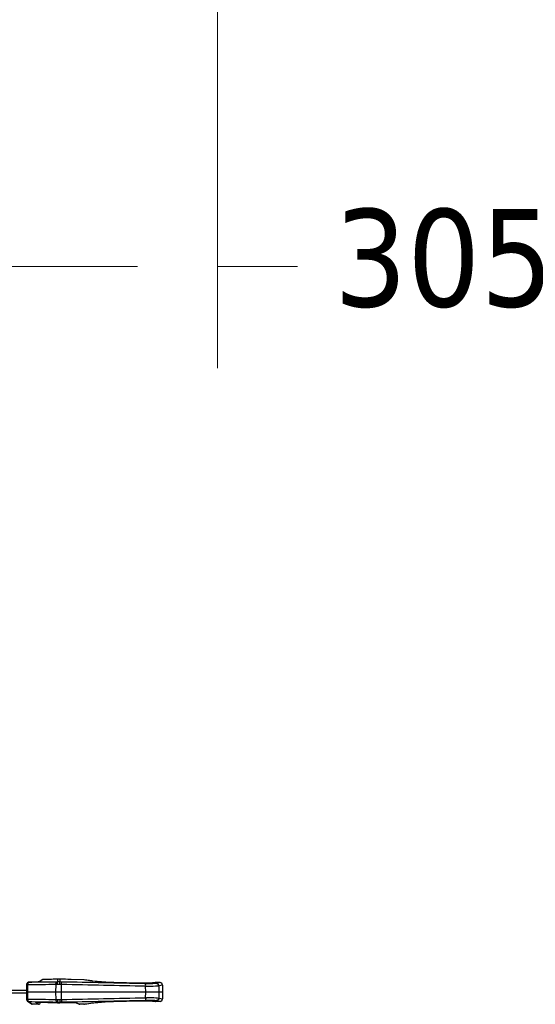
# Paper-space layout 'Sheet' of a CAD drawing. Header units: inches. Extents: x 0.2 to 10.8, y 0.2 to 8.3.
# Tile 97 of 256: x 3.866 to 4.5, y 2.233 to 3.444. Entities that reach past the tile are written whole.
import ezdxf

# ---------------------------------------------------------------- set-up
doc = ezdxf.new("R2010")
doc.units = ezdxf.units.IN
doc.header["$MEASUREMENT"] = 0
doc.layers.get('0').update_dxf_attribs({"lineweight": 5})
doc.styles.add('My Text', font='tahoma.ttf')
doc.dimstyles.new('My Dimension - mm [in] (ANSI)$0', dxfattribs={"dimtxt": 0.12, "dimasz": 0.098425, "dimexe": 0.125, "dimexo": 0.063, "dimgap": 0.031496, "dimtad": 0, "dimlfac": 250, "dimzin": 4, "dimdsep": 46, "dimtxsty": 'My Text', "dimblk": 'Filled-1', "dimcen": 0.09, "dimclrd": 1, "dimclre": 1, "dimclrt": 1, "dimadec": 1, "dimazin": 1, "dimtfac": 1, "dimtofl": 0, "dimtmove": 0, "dimatfit": 3, "dimfxl": 1, "dimtolj": 1, "dimtzin": 4, "dimlwd": -1, "dimlwe": -1, "dimarcsym": 0})

# ---------------------------------------------------------------- blocks, each defined once
blk = doc.blocks.new('*D7')
at = {"color": 1, "true_color": 0xff0000}
for p, q in [((2.8858, 4.5107), (2.8858, 3.0155)), ((4.1089, 4.5107), (4.1089, 3.0155)), ((2.9843, 3.1405), (4.0105, 3.1405)), ((4.1089, 3.1405), (4.2073, 3.1405))]:
    blk.add_line(p, q, dxfattribs=at)
at = {"layer": 'Defpoints', "color": 0}
for p in [(2.8858, 4.5737), (4.1089, 4.5737), (4.1089, 3.1405)]:
    blk.add_point(p, dxfattribs=at)
at = {"color": 1, "true_color": 0xff0000, "insert": (5.0727, 3.1405), "char_height": 0.12, "attachment_point": 5, "style": 'My Text'}
blk.add_mtext('\\A1;305.76 mm [12.038 in]', dxfattribs=at)
blk = doc.blocks.new('Filled-1')

psp = doc.layouts.new('Sheet')

# ---------------------------------------------------------------- linework, layer by layer
at = {"color": 0, "linetype": 'ByBlock', "lineweight": -3}
for p, q in [((3.874213, 2.257018), (3.874041, 2.248362)), ((3.874213, 2.257018), (3.875821, 2.257013)), ((3.875313, 2.25983), (3.875014, 2.259595)), ((3.875892, 2.260204), (3.875314, 2.259831)), ((3.875315, 2.259832), (3.875595, 2.259981)), ((3.875595, 2.259981), (3.876329, 2.260141)), ((3.875649, 2.248362), (3.875821, 2.257013)), ((3.87609, 2.260317), (3.875914, 2.260218)), ((3.876917, 2.260526), (3.87609, 2.260317)), ((3.876329, 2.260141), (3.876918, 2.260522)), ((3.876917, 2.260526), (3.876702, 2.260505)), ((3.888344, 2.260922), (3.876918, 2.260522)), ((3.889853, 2.261049), (3.888344, 2.260927)), ((3.889544, 2.261007), (3.888344, 2.260927)), ((3.889428, 2.260989), (3.888344, 2.260922)), ((3.88983, 2.261034), (3.889428, 2.260989)), ((3.890168, 2.26109), (3.88983, 2.261034)), ((3.893446, 2.26347), (3.889852, 2.261049)), ((3.889949, 2.261067), (3.889853, 2.261049)), ((3.890326, 2.261144), (3.88988, 2.261045)), ((3.890326, 2.261144), (3.890168, 2.26109)), ((3.894074, 2.263675), (3.890326, 2.261144)), ((3.898522, 2.26383), (3.894075, 2.263675)), ((3.898596, 2.263831), (3.898522, 2.26383)), ((3.91237, 2.264137), (3.898549, 2.263831)), ((3.910333, 2.248362), (3.910365, 2.257532)), ((3.912137, 2.25756), (3.910365, 2.257532)), ((3.912367, 2.260685), (3.910881, 2.260657)), ((3.912367, 2.264136), (3.911486, 2.264108)), ((3.9152, 2.257552), (3.912137, 2.25756)), ((3.912926, 2.26415), (3.912367, 2.264136)), ((3.912367, 2.264136), (3.912367, 2.260685)), ((3.915159, 2.260677), (3.912367, 2.260685)), ((3.913763, 2.26416), (3.91237, 2.264137)), ((3.913763, 2.264159), (3.913218, 2.264155)), ((3.915157, 2.264137), (3.913763, 2.26416)), ((3.914322, 2.264155), (3.913763, 2.264159)), ((3.928978, 2.263831), (3.914615, 2.26415)), ((3.915159, 2.264136), (3.915159, 2.260677)), ((3.916091, 2.264107), (3.915159, 2.264136)), ((3.916836, 2.260635), (3.915159, 2.260677)), ((3.917199, 2.257511), (3.9152, 2.257552)), ((3.917223, 2.248362), (3.917199, 2.257511)), ((3.929005, 2.26383), (3.928931, 2.263831)), ((3.944701, 2.263282), (3.929005, 2.26383)), ((3.944921, 2.263262), (3.944701, 2.263282)), ((3.944919, 2.26325), (3.944701, 2.263282)), ((3.955653, 2.261771), (3.944921, 2.263262)), ((3.955462, 2.261783), (3.955653, 2.261771)), ((3.955646, 2.261759), (3.955462, 2.261783)), ((4.015104, 2.259095), (3.985925, 2.25975)), ((4.02063, 2.248362), (4.020612, 2.25534)), ((4.0209, 2.255334), (4.020612, 2.25534)), ((4.021245, 2.255328), (4.0209, 2.255334)), ((4.023932, 2.255296), (4.023758, 2.255298)), ((4.024078, 2.255296), (4.023932, 2.255296)), ((4.024197, 2.255295), (4.024078, 2.255296)), ((4.028569, 2.259396), (4.027141, 2.259237)), ((4.032205, 2.260166), (4.028578, 2.259397)), ((4.029058, 2.259436), (4.028578, 2.259397)), ((4.032692, 2.260209), (4.029058, 2.259436)), ((4.038277, 2.260014), (4.032692, 2.260209)), ((4.038277, 2.260014), (4.034072, 2.258927)), ((4.041365, 2.256872), (4.037088, 2.255791)), ((4.037215, 2.248362), (4.037088, 2.255791)), ((4.041365, 2.256872), (4.041514, 2.248362)), ((3.874069, 2.246962), (3.832342, 2.246962)), ((3.874077, 2.250162), (3.832412, 2.250162)), ((3.874041, 2.248362), (3.874213, 2.239707)), ((4.041514, 2.248362), (3.874041, 2.248362)), ((3.875821, 2.239712), (3.875649, 2.248362)), ((3.910365, 2.239192), (3.910333, 2.248362)), ((3.917199, 2.239214), (3.917223, 2.248362)), ((4.020612, 2.241385), (4.02063, 2.248362)), ((4.020612, 2.241385), (4.0209, 2.24139)), ((4.0209, 2.24139), (4.021245, 2.241396)), ((4.023758, 2.241427), (4.023932, 2.241428)), ((4.023932, 2.241428), (4.024078, 2.241429)), ((4.024078, 2.241429), (4.024197, 2.24143)), ((4.037088, 2.240933), (4.037215, 2.248362)), ((4.037088, 2.240933), (4.041365, 2.239853)), ((4.041514, 2.248362), (4.041365, 2.239853)), ((3.874213, 2.239707), (3.875821, 2.239712)), ((3.874282, 2.238767), (3.87432, 2.238558)), ((3.874369, 2.238298), (3.874427, 2.238116)), ((3.874504, 2.237883), (3.874599, 2.237701)), ((3.875314, 2.236893), (3.880054, 2.233824)), ((3.881072, 2.233504), (3.876329, 2.236584)), ((3.888847, 2.233232), (3.881072, 2.233504)), ((3.885138, 2.235713), (3.885757, 2.235798)), ((3.888847, 2.233232), (3.885138, 2.235713)), ((3.885744, 2.235854), (3.886148, 2.235887)), ((3.885746, 2.235854), (3.887912, 2.235888)), ((3.885757, 2.235798), (3.885909, 2.235871)), ((3.887912, 2.235888), (3.912367, 2.23503)), ((3.890917, 2.235231), (3.890041, 2.235813)), ((3.890917, 2.235782), (3.890917, 2.235231)), ((3.910365, 2.239192), (3.912137, 2.239164)), ((3.910881, 2.236068), (3.912367, 2.23604)), ((3.912137, 2.239164), (3.9152, 2.239172)), ((3.912367, 2.23604), (3.915159, 2.236048)), ((3.912367, 2.23604), (3.912367, 2.235038)), ((3.912367, 2.23503), (3.91516, 2.23503)), ((3.915159, 2.236048), (3.916836, 2.236089)), ((3.915159, 2.236048), (3.915159, 2.235038)), ((3.9152, 2.239172), (3.917199, 2.239214)), ((3.935336, 2.235132), (3.935065, 2.235233)), ((3.935153, 2.235192), (3.938925, 2.233455)), ((3.935967, 2.235058), (3.935336, 2.235132)), ((3.935967, 2.235058), (3.939833, 2.233273)), ((3.944701, 2.233443), (3.939833, 2.233273)), ((3.944701, 2.233443), (3.944877, 2.233468)), ((3.944701, 2.233443), (3.944921, 2.233462)), ((3.944921, 2.233462), (3.955653, 2.234954)), ((3.955462, 2.234941), (3.955645, 2.234965)), ((3.955462, 2.234941), (3.955653, 2.234954)), ((3.985925, 2.236974), (4.015104, 2.237629)), ((4.029058, 2.237288), (4.028578, 2.237327)), ((4.028578, 2.237327), (4.032205, 2.236558)), ((4.029058, 2.237288), (4.032692, 2.236515)), ((4.038277, 2.23671), (4.032692, 2.236515)), ((4.034072, 2.237797), (4.038277, 2.23671))]:
    psp.add_line(p, q, dxfattribs=at)
for points in [[(3.87428, 2.257943), (3.874228, 2.257395), (3.874213, 2.257018)], [(3.875013, 2.259594), (3.874706, 2.259227), (3.874495, 2.258825), (3.874365, 2.258411), (3.87428, 2.257943)], [(3.876918, 2.260522), (3.876318, 2.260412), (3.875913, 2.260218)], [(3.985925, 2.25975), (3.981152, 2.259886), (3.975982, 2.260102), (3.970966, 2.260383), (3.966266, 2.260713), (3.962033, 2.261073), (3.958398, 2.261441), (3.955653, 2.261771)], [(4.023566, 2.25908), (4.021062, 2.259042), (4.018084, 2.259047), (4.015104, 2.259095)], [(4.028569, 2.259395), (4.028158, 2.259333), (4.027152, 2.259238), (4.025629, 2.259149), (4.023593, 2.25908)], [(3.874213, 2.239707), (3.87423, 2.239301), (3.874284, 2.238749), (3.874373, 2.238279), (3.874511, 2.237862), (3.874733, 2.237457), (3.875054, 2.237092), (3.875314, 2.236894)], [(3.875314, 2.236893), (3.875595, 2.236743), (3.876329, 2.236584)], [(3.91516, 2.23503), (3.926615, 2.23543), (3.927545, 2.235455), (3.928435, 2.23547), (3.929282, 2.235477), (3.930082, 2.235477), (3.930831, 2.23547), (3.931527, 2.235457), (3.932168, 2.235439), (3.932753, 2.235416), (3.933281, 2.235389), (3.933752, 2.235358), (3.934163, 2.235325), (3.934514, 2.23529), (3.934798, 2.235255), (3.93501, 2.235222), (3.935142, 2.235196)], [(3.955653, 2.234954), (3.958377, 2.235281), (3.962007, 2.235649), (3.966237, 2.23601), (3.970935, 2.23634), (3.97595, 2.236621), (3.98112, 2.236837), (3.985925, 2.236974)], [(4.015104, 2.237629), (4.018027, 2.237677), (4.021002, 2.237683), (4.023543, 2.237646), (4.025594, 2.237577), (4.027132, 2.237488), (4.028148, 2.237393), (4.028569, 2.237329)]]:
    psp.add_lwpolyline(points, dxfattribs=at)
for centre, radius, start, end in [((4.141179, -14.242896), 16.502042, 90.8014215, 90.921374), ((4.138912, -14.161292), 16.423532, 90.7955463, 90.9160973), ((3.894116, 2.262475), 0.0012, 92.000001, 123.98844), ((3.350529, -27.272452), 29.538517, 88.7008346, 88.9014679), ((3.345934, -27.415639), 29.678648, 88.6973973, 88.8970835), ((4.032622, 2.25821), 0.002, 88.000033, 102.040743), ((4.038165, 2.256816), 0.0032, 1.000003, 88), ((3.345934, 31.912363), 29.678648, 271.1029165, 271.3026027), ((4.141179, 18.73962), 16.502042, 269.078626, 269.1985785), ((4.138912, 18.658016), 16.423532, 269.0839027, 269.2044537), ((3.881141, 2.235503), 0.002, 237.058114, 268), ((3.888916, 2.235231), 0.002, 268, 0.000001), ((3.350529, 31.769177), 29.538517, 271.0985321, 271.2991654), ((3.933683, 2.224749), 0.010593, 81.811468, 82.292759), ((3.939763, 2.235271), 0.002, 245.229839, 272.000001), ((4.032622, 2.238514), 0.002, 257.959257, 271.999967), ((4.038165, 2.239908), 0.0032, 272, 358.999997)]:
    psp.add_arc(centre, radius, start, end, dxfattribs=at)
for points, knots in [([(3.875821, 2.257013), (3.875821, 2.257644), (3.876002, 2.258504), (3.875873, 2.259792), (3.876194, 2.259971)], [0, 0, 0, 0, 0.63192834, 1, 1, 1, 1]), ([(3.876194, 2.259971), (3.876211, 2.259981), (3.876275, 2.25997), (3.876298, 2.259915), (3.876313, 2.259885)], [0, 0, 0, 0, 0.36491526, 1, 1, 1, 1]), ([(3.911486, 2.264108), (3.909896, 2.264058), (3.9056, 2.263939), (3.901303, 2.263862), (3.898596, 2.263831)], [0, 0, 0, 0, 0.37012451, 1, 1, 1, 1]), ([(3.910365, 2.257532), (3.910358, 2.258252), (3.910111, 2.258676), (3.910753, 2.260523), (3.910856, 2.260307)], [0, 0, 0, 0, 0.75029629, 1, 1, 1, 1]), ([(3.912137, 2.25756), (3.912122, 2.25828), (3.911953, 2.258556), (3.912303, 2.260542), (3.91236, 2.260335)], [0, 0, 0, 0, 0.7700807, 1, 1, 1, 1]), ([(3.9152, 2.257552), (3.915221, 2.258272), (3.915305, 2.258489), (3.915185, 2.26053), (3.915156, 2.260326)], [0, 0, 0, 0, 0.77749767, 1, 1, 1, 1]), ([(3.928931, 2.263831), (3.928499, 2.263836), (3.924218, 2.263889), (3.919938, 2.263986), (3.916091, 2.264107)], [0, 0, 0, 0, 0.10097751, 1, 1, 1, 1]), ([(3.917199, 2.257511), (3.917211, 2.25823), (3.917424, 2.258569), (3.916929, 2.260496), (3.916851, 2.260285)], [0, 0, 0, 0, 0.76194135, 1, 1, 1, 1]), ([(3.955462, 2.261783), (3.954091, 2.261964), (3.95056, 2.262439), (3.947033, 2.26294), (3.944876, 2.263256)], [0, 0, 0, 0, 0.38807017, 1, 1, 1, 1]), ([(3.985925, 2.259744), (3.983, 2.259808), (3.97289, 2.260165), (3.962777, 2.260833), (3.955646, 2.261759)], [0, 0, 0, 0, 0.28923362, 1, 1, 1, 1]), ([(4.028086, 2.259301), (4.027369, 2.259229), (4.023053, 2.258977), (4.018727, 2.259006), (4.015128, 2.259089)], [0, 0, 0, 0, 0.16679763, 1, 1, 1, 1]), ([(4.034072, 2.258927), (4.033495, 2.25878), (4.028875, 2.25837), (4.024266, 2.25838), (4.020249, 2.258471)], [0, 0, 0, 0, 0.12903088, 1, 1, 1, 1]), ([(4.020612, 2.25534), (4.020626, 2.256069), (4.020874, 2.256409), (4.020336, 2.25832), (4.020265, 2.258115)], [0, 0, 0, 0, 0.7706297, 1, 1, 1, 1]), ([(4.023758, 2.255298), (4.023342, 2.255301), (4.022504, 2.255309), (4.021667, 2.255321), (4.021245, 2.255328)], [0, 0, 0, 0, 0.49601763, 1, 1, 1, 1]), ([(4.037088, 2.255791), (4.036534, 2.255673), (4.032234, 2.255295), (4.027933, 2.255273), (4.024197, 2.255295)], [0, 0, 0, 0, 0.1317662, 1, 1, 1, 1]), ([(4.028585, 2.259358), (4.028507, 2.259348), (4.028341, 2.259327), (4.028174, 2.25931), (4.028086, 2.259301)], [0, 0, 0, 0, 0.47282159, 1, 1, 1, 1]), ([(4.029058, 2.259436), (4.028989, 2.259421), (4.028834, 2.259394), (4.028679, 2.259371), (4.028594, 2.259359)], [0, 0, 0, 0, 0.45256855, 1, 1, 1, 1]), ([(4.020612, 2.241385), (4.020626, 2.240656), (4.020874, 2.240316), (4.020336, 2.238404), (4.020265, 2.238609)], [0, 0, 0, 0, 0.77062725, 1, 1, 1, 1]), ([(4.021245, 2.241396), (4.021667, 2.241403), (4.022504, 2.241415), (4.023342, 2.241424), (4.023758, 2.241427)], [0, 0, 0, 0, 0.50398237, 1, 1, 1, 1]), ([(4.024197, 2.24143), (4.025711, 2.241438), (4.03, 2.24136), (4.034361, 2.241513), (4.037088, 2.240933)], [0, 0, 0, 0, 0.35189705, 1, 1, 1, 1]), ([(3.876329, 2.236584), (3.876016, 2.236758), (3.875935, 2.238011), (3.875808, 2.238931), (3.875865, 2.239599)], [0, 0, 0, 0, 0.3480647, 1, 1, 1, 1]), ([(3.885138, 2.235713), (3.885097, 2.23574), (3.88548, 2.235926), (3.885604, 2.235871), (3.885783, 2.235887)], [0, 0, 0, 0, 0.21198406, 1, 1, 1, 1]), ([(3.885783, 2.235887), (3.886077, 2.235912), (3.886738, 2.235933), (3.887398, 2.235906), (3.887761, 2.235876)], [0, 0, 0, 0, 0.44711348, 1, 1, 1, 1]), ([(3.910365, 2.239192), (3.910358, 2.238472), (3.910111, 2.238048), (3.910753, 2.236201), (3.910856, 2.236418)], [0, 0, 0, 0, 0.75029625, 1, 1, 1, 1]), ([(3.912137, 2.239164), (3.912122, 2.238445), (3.911953, 2.238169), (3.912303, 2.236183), (3.91236, 2.23639)], [0, 0, 0, 0, 0.77008055, 1, 1, 1, 1]), ([(3.9152, 2.239172), (3.915221, 2.238452), (3.915305, 2.238235), (3.915185, 2.236194), (3.915156, 2.236398)], [0, 0, 0, 0, 0.77749778, 1, 1, 1, 1]), ([(3.917199, 2.239214), (3.917211, 2.238494), (3.917424, 2.238156), (3.916929, 2.236228), (3.916851, 2.236439)], [0, 0, 0, 0, 0.76194141, 1, 1, 1, 1]), ([(3.926088, 2.235421), (3.927009, 2.235454), (3.930013, 2.235506), (3.933038, 2.235527), (3.935103, 2.235247)], [0, 0, 0, 0, 0.30675776, 1, 1, 1, 1]), ([(3.935192, 2.235235), (3.935235, 2.235228), (3.93532, 2.235216), (3.935404, 2.235202), (3.935445, 2.235194)], [0, 0, 0, 0, 0.51893702, 1, 1, 1, 1]), ([(3.935445, 2.235194), (3.93555, 2.235176), (3.935726, 2.23514), (3.935901, 2.235089), (3.935967, 2.235058)], [0, 0, 0, 0, 0.59184919, 1, 1, 1, 1]), ([(3.944877, 2.233468), (3.945256, 2.233524), (3.948781, 2.234038), (3.95231, 2.234526), (3.955462, 2.234941)], [0, 0, 0, 0, 0.10751394, 1, 1, 1, 1]), ([(3.955645, 2.234965), (3.957537, 2.235211), (3.9676, 2.236278), (3.977717, 2.236801), (3.985925, 2.236981)], [0, 0, 0, 0, 0.18850151, 1, 1, 1, 1]), ([(4.015128, 2.237635), (4.016495, 2.237667), (4.020813, 2.237711), (4.025146, 2.237719), (4.028085, 2.237423)], [0, 0, 0, 0, 0.31643713, 1, 1, 1, 1]), ([(4.020249, 2.238253), (4.021848, 2.23829), (4.02644, 2.238247), (4.031153, 2.238542), (4.034072, 2.237797)], [0, 0, 0, 0, 0.34677975, 1, 1, 1, 1]), ([(4.028085, 2.237423), (4.028192, 2.237413), (4.028392, 2.237391), (4.028592, 2.237365), (4.028685, 2.237352)], [0, 0, 0, 0, 0.53455812, 1, 1, 1, 1]), ([(4.028685, 2.237352), (4.028753, 2.237343), (4.028878, 2.237323), (4.029002, 2.2373), (4.029058, 2.237288)], [0, 0, 0, 0, 0.54150546, 1, 1, 1, 1])]:
    psp.add_open_spline(points, degree=3, knots=knots, dxfattribs=at)
for points in [[(4.015128, 2.259089), (4.005403, 2.259313), (3.995677, 2.259531), (3.985951, 2.259743)], [(4.037088, 2.255791), (4.037051, 2.257111), (4.035427, 2.259178), (4.034258, 2.258563)], [(4.037088, 2.240933), (4.037051, 2.239613), (4.035427, 2.237547), (4.034258, 2.238161)], [(3.985951, 2.236981), (3.995677, 2.237194), (4.005403, 2.237412), (4.015128, 2.237635)]]:
    psp.add_open_spline(points, degree=3, dxfattribs=at)

# ---------------------------------------------------------------- dimensions: what is measured, and where the dimension line sits
dim = psp.add_linear_dim(base=(4.10888, 3.140491), p1=(2.885847, 4.573735), p2=(4.10888, 4.573735), dimstyle='My Dimension - mm [in] (ANSI)$0', override={"dimpost": ' mm'})
dim.commit()
dim.dimension.update_dxf_attribs({"geometry": '*D7', "text_midpoint": (5.072716, 3.140491), "dimtype": 160})

doc.saveas('drawing.dxf')
